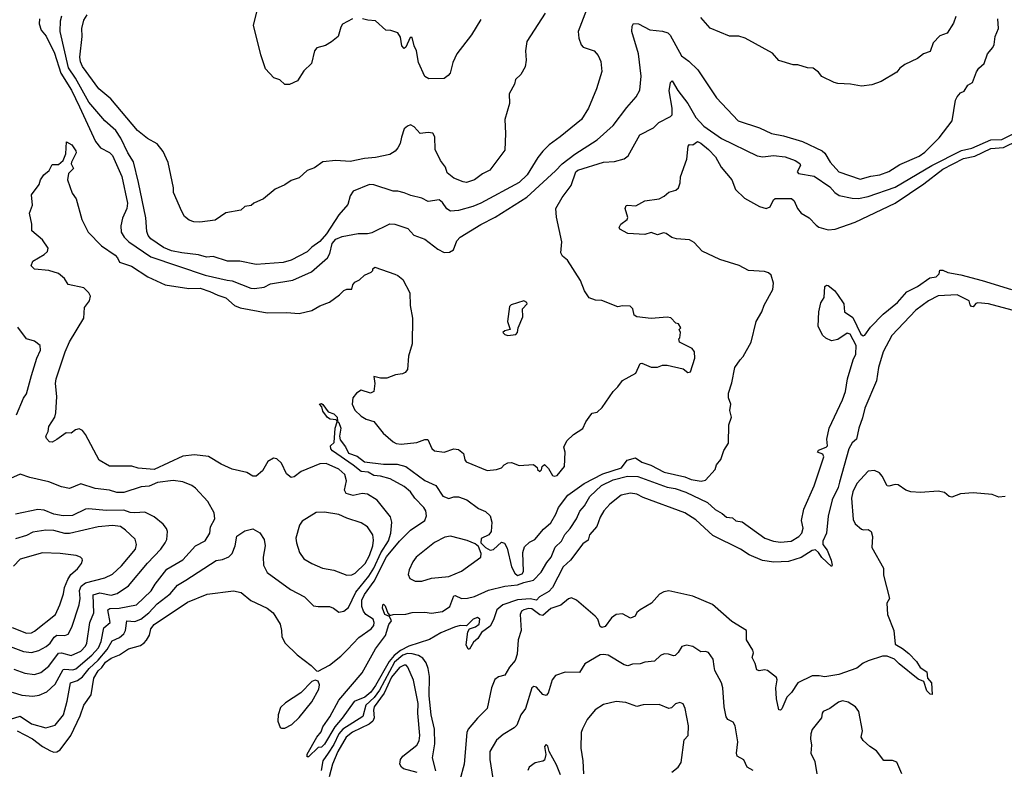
# Model space of a CAD drawing. Extents: x 1995161 to 2088924, y 769148 to 906007.
# Tile 132 of 256: x 2023852 to 2030030, y 844022 to 848730. Entities that reach past the tile are written whole.
import ezdxf

# ---------------------------------------------------------------- set-up
doc = ezdxf.new("R2010")
doc.units = 0

msp = doc.modelspace()

# ---------------------------------------------------------------- linework, layer by layer
at = {"layer": '0CON20XD'}
for points in [[(2023975.5, 848735.5), (2023974.5, 848705), (2023986.7, 848665), (2024017.3, 848627.3), (2024069.3, 848519.3), (2024110.8, 848395), (2024176.5, 848286.5), (2024227.6, 848182.4), (2024326.5, 847965), (2024358.6, 847925), (2024415, 847895.5), (2024435, 847876.7), (2024493.3, 847745), (2024527.3, 847577.3), (2024524.6, 847545), (2024497.3, 847482.7), (2024486.1, 847435), (2024488.9, 847395), (2024506.4, 847365), (2024536.1, 847336.1), (2024675, 847241.6), (2025016.2, 847125), (2025154.1, 847094.1), (2025185, 847090), (2025302, 847045), (2025325, 847041.8), (2025385, 847050), (2025425, 847070.8), (2025566.3, 847093.7), (2025682.8, 847147.2), (2025783.8, 847235), (2025798.5, 847261.5), (2025811.7, 847325), (2025835, 847352.6), (2025875, 847368.5), (2025975, 847386.6), (2026035, 847386.7), (2026062.7, 847392.7), (2026175, 847447.1), (2026205, 847445.4), (2026288.3, 847418.3), (2026325, 847377.5), (2026395, 847352.5), (2026475, 847288.9), (2026515, 847267.5), (2026549.7, 847270.3), (2026574, 847285), (2026595, 847342), (2026616.2, 847365), (2026745.4, 847444.6), (2026835, 847489.4), (2027033.6, 847616.4), (2027215, 847780), (2027256, 847824), (2027336.2, 847885), (2027474.5, 847975), (2027575.4, 848065), (2027660.6, 848179.4), (2027721.1, 848245), (2027742.1, 848287.9), (2027751.4, 848375), (2027734.2, 848515.8), (2027692.2, 848655), (2027695, 848690), (2027703.9, 848706.1), (2027735, 848704), (2027805.5, 848665.5), (2027885, 848657.3), (2027918, 848648), (2027932.9, 848632.9), (2028004.1, 848504.1), (2028050.2, 848470.2), (2028108, 848415), (2028225, 848240), (2028360.8, 848095), (2028495, 848051.5), (2028568.8, 848015), (2028645, 848000.7), (2028764.7, 847964.7), (2028886.7, 847906.7), (2028905, 847891.4), (2028937.8, 847835), (2028992.5, 847775), (2029125, 847727.7), (2029191.7, 847748.3), (2029250, 847755), (2029305, 847776.7), (2029375, 847819.7), (2029496.8, 847873.2), (2029531.8, 847898.2), (2029621.3, 847988.7), (2029703.3, 848095), (2029724.2, 848225), (2029734.3, 848245.7), (2029755, 848270), (2029778.3, 848281.7), (2029801.7, 848318.3), (2029830, 848335), (2029855, 848402.5), (2029870, 848425), (2029904.1, 848455.9), (2029923.8, 848515), (2029959.2, 848555), (2029967.5, 848575), (2029972.5, 848625), (2029993.8, 848675), (2029990, 848735)], [(2027407.6, 848792.4), (2027355.7, 848655), (2027360, 848615), (2027375, 848571.2), (2027388.3, 848558.3), (2027456.2, 848535), (2027482, 848505), (2027498.3, 848468.3), (2027505.7, 848405), (2027470.8, 848295), (2027420.8, 848175), (2027376.4, 848103.6), (2027244.2, 847995), (2027175, 847943.6), (2027134.8, 847905.2), (2027102.7, 847865), (2027036.8, 847755), (2026985, 847708.4), (2026745, 847578.4), (2026695, 847557.5), (2026605, 847532.7), (2026555, 847528), (2026531.9, 847541.9), (2026505, 847581.1), (2026485, 847598.6), (2026415, 847587.5), (2026375, 847608.6), (2026305.9, 847625.9), (2026265, 847643.8), (2026225, 847653.3), (2026195, 847653.3), (2026075, 847692), (2026045.9, 847695.9), (2025945, 847652.5), (2025925.9, 847624.1), (2025910, 847570), (2025854.1, 847505), (2025777.8, 847385), (2025735, 847336.5), (2025685, 847301.9), (2025655, 847272.7), (2025555, 847219.6), (2025505, 847204.6), (2025335, 847192.3), (2025232.8, 847212.8), (2025155, 847214.5), (2025065, 847243.1), (2025025, 847239.4), (2024974.3, 847254.3), (2024870, 847265), (2024805, 847279.2), (2024755, 847298.9), (2024675, 847353.8), (2024657.9, 847375), (2024649.1, 847399.1), (2024643.9, 847485), (2024597.8, 847707.8), (2024565, 847838.1), (2024529.4, 847895), (2024486.9, 847986.9), (2024454.7, 848035), (2024385, 848096), (2024285, 848212.2), (2024202.2, 848362.2), (2024158.6, 848428.6), (2024105.2, 848655), (2024107.4, 848722.6), (2024116, 848754)], [(2027148.1, 848771.9), (2027035, 848592.5), (2027026.1, 848533.9), (2027030, 848475), (2027023.8, 848435), (2026996.2, 848385), (2026963.8, 848355), (2026956.2, 848325), (2026923.3, 848265), (2026926.1, 848203.9), (2026895.9, 848104.1), (2026900.8, 848015), (2026895, 847910), (2026802, 847785), (2026755, 847762), (2026705, 847724), (2026655, 847708), (2026635, 847711.2), (2026575.8, 847735.8), (2026535, 847767.5), (2026522.9, 847805), (2026492.5, 847845), (2026459.1, 847915), (2026456.2, 847995), (2026445, 848016.7), (2026415, 848021.2), (2026365, 848016.2), (2026328.1, 848058.1), (2026305, 848069.1), (2026285, 848062.5), (2026264.4, 848045), (2026247.7, 847992.3), (2026238.3, 847951.7), (2026224.2, 847925), (2026207.1, 847905), (2026175, 847883.8), (2026085, 847864.6), (2026015, 847859.4), (2025925, 847838.9), (2025835, 847846.7), (2025755, 847837.5), (2025700.7, 847799.3), (2025655, 847783.8), (2025605, 847736.2), (2025555, 847720), (2025515, 847693.8), (2025453.9, 847666.1), (2025382.5, 847605), (2025321.7, 847578.3), (2025305, 847563.3), (2025265, 847556.7), (2025240, 847535), (2025145, 847518), (2025078.3, 847471.7), (2024981.7, 847458.3), (2024945, 847460), (2024915, 847471.2), (2024886.7, 847495), (2024870, 847525), (2024816.7, 847645), (2024816.7, 847675), (2024784.1, 847834.1), (2024751.7, 847901.7), (2024715, 847950), (2024653.8, 847985), (2024591.9, 848035), (2024423.4, 848233.4), (2024348.9, 848295), (2024245, 848436.5), (2024232.7, 848465), (2024229.6, 848495), (2024243.3, 848625), (2024241.4, 848675), (2024255, 848727.5), (2024275, 848760)], [(2025940, 848735), (2025877, 848703), (2025866.1, 848683.9), (2025850, 848625), (2025809.1, 848590.9), (2025771.2, 848568.8), (2025717, 848553), (2025702.5, 848535), (2025682.5, 848455), (2025635, 848410), (2025595, 848346.7), (2025545, 848323.8), (2025515, 848322.5), (2025485, 848352.5), (2025447.5, 848365), (2025395, 848422.5), (2025365, 848510), (2025319.2, 848695), (2025342.5, 848785)], [(2026745, 848731.2), (2026686.2, 848635), (2026594.2, 848515), (2026569.5, 848460.5), (2026552, 848395), (2026541.2, 848378.8), (2026515, 848361.2), (2026419.3, 848359.3), (2026395, 848373.3), (2026355, 848461.2), (2026341.2, 848535), (2026326.9, 848566.9), (2026315, 848617.5), (2026302.7, 848617.3), (2026275, 848557.5), (2026265, 848550), (2026250, 848565), (2026240.3, 848620.3), (2026225, 848646.7), (2026181.7, 848661.7), (2026150, 848665), (2026085, 848723.3), (2026036.4, 848726.4), (2026003.6, 848736.4)], [(2029725, 848750), (2029711.7, 848708.3), (2029672.5, 848645), (2029625, 848628), (2029584, 848585), (2029565, 848531.2), (2029522.5, 848515), (2029485, 848486.2), (2029405, 848448.8), (2029375, 848426.7), (2029355, 848400), (2029257.7, 848342.3), (2029198.3, 848321.7), (2029135, 848313.3), (2029066.1, 848326.1), (2028985, 848328.8), (2028962.5, 848335), (2028885, 848373.3), (2028865, 848400), (2028830, 848425), (2028795, 848427.5), (2028735, 848446.7), (2028705, 848446.7), (2028615, 848473.8), (2028575, 848520), (2028405, 848614.2), (2028365, 848626.9), (2028305, 848626), (2028185, 848677.5), (2028125, 848744)], [(2024895, 845210.7), (2025085, 845334.5), (2025125, 845340), (2025165, 845357.5), (2025185, 845378.8), (2025203.8, 845426.2), (2025213.6, 845486.4), (2025265, 845519.2), (2025315, 845532), (2025358, 845508), (2025385.4, 845465), (2025391.1, 845425), (2025380.5, 845355), (2025381.8, 845305), (2025405, 845257.5), (2025551.4, 845151.4), (2025639.2, 845105), (2025695, 845050), (2025725, 845044.2), (2025795, 845045.7), (2025821.2, 845035), (2025855, 845010), (2025885, 845016), (2025915, 845037.8), (2025960.6, 845135), (2026042, 845235), (2026073.8, 845285), (2026117.1, 845382.9), (2026165, 845456.4), (2026180.7, 845505), (2026186.2, 845575), (2026177.8, 845607.8), (2026095, 845712.2), (2026035, 845750), (2026000, 845755), (2025945, 845741.8), (2025901.1, 845755), (2025889.2, 845775), (2025901.8, 845835), (2025891.2, 845875), (2025855, 845908.4), (2025775, 845942.9), (2025735, 845940.2), (2025617.4, 845892.6), (2025575, 845860), (2025555, 845855.7), (2025525, 845878), (2025495, 845945.8), (2025465, 845972), (2025445, 845976), (2025408.8, 845955), (2025375, 845896.2), (2025335.9, 845864.1), (2025315, 845864), (2025276.4, 845886.4), (2025185, 845906.9), (2025115, 845939.5), (2025036.6, 845986.6), (2024948.1, 845998.1), (2024875, 845990), (2024695, 845906.1), (2024595, 845913.4), (2024555, 845927.3), (2024415, 845926.7), (2024350, 845965), (2024263.8, 846125), (2024245, 846150), (2024225, 846160), (2024202.5, 846155), (2024175, 846134), (2024144.1, 846135.9), (2024085, 846092.9), (2024055, 846076.7), (2024039.3, 846079.3), (2024019.3, 846099.3), (2024016.7, 846115), (2024030, 846145), (2024034.4, 846175), (2024071.9, 846235), (2024077.8, 846262.2), (2024084.2, 846364.2), (2024076.9, 846445), (2024081.1, 846475), (2024137.6, 846645), (2024165, 846707.5), (2024254.4, 846855), (2024257.7, 846922.3), (2024288.8, 846965), (2024296.1, 846993.9), (2024286, 847015), (2024255, 847045.8), (2024155, 847066.7), (2024132.5, 847105), (2024095, 847135.6), (2024035, 847154.3), (2023945, 847162.5), (2023924.2, 847184.2), (2023935, 847214), (2024005, 847255.6), (2024025.7, 847275), (2024030.6, 847295), (2023995, 847347.8), (2023927.1, 847405), (2023928.9, 847445), (2023912.7, 847515), (2023931.4, 847565), (2023925, 847630), (2023973.3, 847695), (2023983.3, 847725), (2024002.5, 847755), (2024037.7, 847782.3), (2024043.6, 847796.4), (2024055, 847820), (2024095, 847820), (2024125, 847846.7), (2024142.1, 847887.9), (2024145, 847962.5), (2024180, 847945), (2024205, 847906.2), (2024206.5, 847893.5), (2024177.5, 847835), (2024175.8, 847825), (2024190, 847795), (2024158, 847765), (2024151.9, 847725), (2024180.9, 847640.9), (2024206, 847605), (2024241.9, 847475), (2024281.1, 847395), (2024365, 847310.6), (2024450.9, 847250.9), (2024465.7, 847235), (2024477.1, 847207.1), (2024552.5, 847182.5), (2024655, 847115.3), (2024764.2, 847065), (2024912.8, 847042.8), (2024985, 847043.3), (2025045, 847024.2), (2025095, 846999.3), (2025145, 846983.6), (2025200.6, 846935), (2025235, 846921.1), (2025405, 846888.2), (2025525, 846891.9), (2025605.7, 846884.3), (2025685, 846904.2), (2025735, 846934), (2025795, 846956.2), (2025857.9, 847002.1), (2025885, 847029.2), (2025905, 847037.1), (2025935, 847037.5), (2025942, 847065), (2025955, 847081.2), (2025985, 847096.7), (2026015, 847126.7), (2026057.5, 847145), (2026067.5, 847155), (2026067.5, 847165), (2026080, 847175), (2026205, 847132), (2026225, 847123.8), (2026255, 847098.8), (2026299.2, 847015), (2026302.5, 846935), (2026315.7, 846855), (2026314.2, 846695), (2026292.3, 846617.7), (2026285.7, 846534.3), (2026270, 846515), (2026253.9, 846506.1), (2026210.3, 846499.7), (2026155, 846478), (2026115, 846478.8), (2026075, 846490), (2026080, 846445), (2026075, 846394.5), (2026052.5, 846385), (2025995, 846403.5), (2025965, 846385.5), (2025942.3, 846355), (2025937.8, 846315), (2025955, 846277.5), (2025995, 846240), (2026025, 846221.8), (2026075, 846207.1), (2026132.8, 846132.8), (2026195, 846078.6), (2026215, 846068.1), (2026245, 846064.4), (2026344.5, 846074.5), (2026395, 846093.3), (2026413.5, 846093.5), (2026438.2, 846038.2), (2026455, 846023.3), (2026514.8, 846015.2), (2026575, 846034.2), (2026605, 846030.4), (2026636, 846005), (2026645.4, 845965.4), (2026653.8, 845953.8), (2026785, 845898.8), (2026843.8, 845906.2), (2026875, 845916.7), (2026891.2, 845935), (2026915, 845947.5), (2026938.9, 845948.9), (2026985, 845931.2), (2027075, 845937.5), (2027098.3, 845918.3), (2027100, 845905), (2027115, 845892.5), (2027127, 845903), (2027130, 845925), (2027145, 845937.5), (2027170.7, 845910.7), (2027195, 845867.5), (2027205, 845862.5), (2027225, 845867.5), (2027270, 845925), (2027273.6, 846013.6), (2027266, 846045), (2027286, 846085), (2027326.2, 846125), (2027385, 846162), (2027404.2, 846205), (2027435, 846249.2), (2027445, 846258.6), (2027475, 846266), (2027506.7, 846295), (2027575, 846396), (2027605.8, 846425), (2027634.4, 846465), (2027718.8, 846511.2), (2027745, 846571.2), (2027755, 846572.5), (2027815, 846548.8), (2027855, 846548.8), (2027885, 846560), (2027915, 846560), (2028015, 846536.7), (2028045, 846514), (2028061.2, 846518.8), (2028087.5, 846605), (2028086.7, 846645), (2028072.5, 846665), (2027992.5, 846705), (2027987.5, 846725), (2027995, 846732.5), (2027997.5, 846765), (2027990, 846785), (2028000, 846795), (2027985, 846820), (2027970, 846825), (2027937.3, 846857.3), (2027915, 846862), (2027815, 846854.5), (2027725, 846864.2), (2027707.5, 846875), (2027700, 846915), (2027681.7, 846931.7), (2027635, 846934), (2027605, 846927.5), (2027505.7, 846965.7), (2027465, 846968.1), (2027425, 846982.5), (2027395, 847026.7), (2027371.4, 847091.4), (2027289.1, 847219.1), (2027258.8, 847245), (2027248, 847265), (2027252.9, 847335), (2027219.7, 847489.7), (2027215.6, 847545), (2027255, 847614.2), (2027312.1, 847687.9), (2027341.2, 847775), (2027355, 847786), (2027515, 847834.6), (2027585, 847839.5), (2027645, 847855.6), (2027670.8, 847875), (2027743.8, 848006.2), (2027828.3, 848051.7), (2027863.3, 848085), (2027935, 848121.4), (2027945, 848132), (2027946.4, 848173.6), (2027927.1, 848282.9), (2027934.7, 848335), (2027945, 848345.7), (2027982.2, 848285), (2028044.3, 848204.3), (2028094.9, 848114.9), (2028145, 848061.8), (2028255, 847984.6), (2028480, 847875), (2028515, 847869.4), (2028582.2, 847877.8), (2028655, 847869.6), (2028718.6, 847845), (2028746.2, 847826.2), (2028751.2, 847815), (2028731.4, 847775), (2028738.8, 847765), (2028837.6, 847747.6), (2028935, 847680.9), (2028967.5, 847645), (2028995, 847626.2), (2029075, 847608.5), (2029115, 847606.8), (2029175, 847619.7), (2029345, 847678.9), (2029575.1, 847814.9), (2029761.9, 847908.1), (2029827.2, 847922.8), (2029945, 847975.8), (2030015, 847977.1), (2030119, 848031)], [(2023835, 844264.8), (2023932.9, 844215), (2023995, 844165.2), (2024045, 844138), (2024065, 844130.7), (2024085, 844132.9), (2024105, 844145.8), (2024172.5, 844235), (2024232.3, 844357.7), (2024253.6, 844425), (2024299.3, 844490.7), (2024317.1, 844595), (2024345, 844640.3), (2024368.1, 844661.9), (2024390, 844695), (2024425, 844721.4), (2024478.8, 844741.2), (2024535, 844778.9), (2024608.9, 844801.1), (2024633.7, 844816.3), (2024647, 844833), (2024666.5, 844865), (2024675.4, 844905), (2024695, 844932.7), (2024905, 845072.7), (2025027.3, 845122.7), (2025192.6, 845142.6), (2025242.4, 845132.4), (2025302, 845082), (2025405.3, 845035.3), (2025442.9, 845005), (2025486.9, 844935), (2025495.6, 844895), (2025495.8, 844855), (2025516.7, 844815), (2025592.2, 844742.2), (2025680.8, 844675), (2025715, 844640), (2025725, 844638.8), (2025795, 844676.9), (2025867.5, 844732.5), (2025907.8, 844775), (2025979.9, 844850.1), (2026057.5, 844905), (2026074.1, 844925), (2026076.1, 844945), (2026068.8, 844965), (2026024.8, 844994.8), (2026008.2, 845015), (2025998.8, 845045), (2025999.3, 845085), (2026015, 845120.5), (2026076.5, 845203.5), (2026153.1, 845356.9), (2026235, 845454.8), (2026305, 845524), (2026395, 845584.6), (2026405.2, 845615), (2026399.8, 845645), (2026387.1, 845667.1), (2026331.1, 845725), (2026304.4, 845765), (2026265, 845799.4), (2026176.4, 845846.4), (2026115, 845863.8), (2026075, 845867.1), (2026037.7, 845887.7), (2025995, 845892.3), (2025945, 845931.8), (2025815, 846021.8), (2025804.4, 846035), (2025802, 846055), (2025824.2, 846075.8), (2025832, 846165), (2025844.4, 846205), (2025837.1, 846217.1), (2025800.8, 846220.8), (2025782.9, 846232.9), (2025755, 846270.8), (2025748.3, 846298.3), (2025734, 846315), (2025745, 846319.2), (2025755, 846313.3), (2025787.3, 846267.3), (2025822.9, 846255), (2025843.3, 846235), (2025846.7, 846206.7), (2025855, 846201.2), (2025867.6, 846165), (2025858.5, 846115), (2025862.3, 846092.3), (2025896.7, 846046.7), (2025915, 846006.9), (2025969.4, 845989.4), (2026015, 845952.5), (2026135, 845939.5), (2026220.9, 845939.1), (2026275, 845924.7), (2026395, 845835.5), (2026464, 845804), (2026507.7, 845737.7), (2026545, 845724.2), (2026575, 845732.9), (2026605, 845734.6), (2026656.7, 845715), (2026731, 845661), (2026775, 845641.1), (2026805, 845615.3), (2026814.8, 845575), (2026811.3, 845515), (2026795.1, 845494.9), (2026747.7, 845472.3), (2026745.9, 845445), (2026775, 845416.2), (2026805, 845398.8), (2026825, 845403.2), (2026875, 845448.2), (2026893.3, 845443.3), (2026910.7, 845410.7), (2026938.5, 845295), (2026957.8, 845255), (2026975, 845240.4), (2027005, 845250), (2027012.7, 845265), (2027008.8, 845385), (2027019.8, 845420.2), (2027051.5, 845448.5), (2027085, 845466.7), (2027138.6, 845531.4), (2027185, 845570.7), (2027216.1, 845623.9), (2027233.2, 845666.8), (2027291.9, 845745), (2027393, 845817), (2027511.8, 845878.2), (2027628.5, 845915), (2027663.1, 845965), (2027715, 845978.4), (2027755, 845950.8), (2027812.2, 845932.2), (2027895, 845889.5), (2028025, 845858.9), (2028065, 845843), (2028127.3, 845832.7), (2028155, 845838), (2028216.2, 845905), (2028223.8, 845935), (2028251.3, 845968.7), (2028270.8, 846025), (2028298.7, 846071.3), (2028300.6, 846185), (2028318.1, 846235), (2028307.8, 846275), (2028314.4, 846315), (2028299.4, 846355), (2028300, 846385), (2028320.6, 846449.4), (2028339.6, 846545), (2028373.1, 846595), (2028391.4, 846615), (2028442, 846705), (2028473.8, 846835), (2028508.5, 846895), (2028522.7, 846937.3), (2028578.6, 847035), (2028582.5, 847075), (2028566.7, 847125), (2028549.6, 847139.6), (2028525, 847149), (2028425, 847155.5), (2028367, 847187), (2028245, 847223.8), (2028135, 847275.8), (2028085, 847331.5), (2028055, 847347.5), (2027973.8, 847353.8), (2027943, 847363), (2027907.7, 847387.7), (2027890.7, 847390.7), (2027855, 847380), (2027815, 847394), (2027775, 847380.6), (2027667.5, 847387.5), (2027616.7, 847415), (2027614.2, 847424.2), (2027624.6, 847445.4), (2027664.1, 847475.9), (2027668.3, 847488.3), (2027650.8, 847545), (2027657.7, 847562.3), (2027665, 847566.2), (2027718.1, 847561.9), (2027775, 847592.2), (2027865, 847606), (2027895, 847621.2), (2027925, 847646.2), (2027969.5, 847660.5), (2027985, 847673.3), (2027996, 847705), (2027997.3, 847742.7), (2028038.5, 847855), (2028045.8, 847935), (2028055, 847946.2), (2028075.8, 847944.2), (2028105, 847964.3), (2028125, 847955.4), (2028174.5, 847915), (2028218.6, 847868.6), (2028253.3, 847805), (2028320.6, 847725), (2028343.2, 847663.2), (2028400.3, 847610.3), (2028495, 847556.2), (2028535, 847544), (2028561.2, 847555), (2028581.1, 847598.9), (2028592.9, 847607.1), (2028695, 847607.1), (2028712.5, 847592.5), (2028731.9, 847545), (2028755.8, 847515), (2028806, 847485), (2028848.9, 847438.9), (2028867.3, 847427.3), (2028925, 847411.2), (2028968.8, 847415), (2029095, 847458.8), (2029345, 847578.3), (2029525, 847700), (2029645, 847790.9), (2029775, 847857.9), (2029845, 847873.5), (2029945, 847921.5), (2030025, 847926.8), (2030115, 847972.2)], [(2028995.4, 845825.4), (2028988.3, 845791.7), (2028949.1, 845715), (2028925, 845613.3), (2028913.8, 845506.2), (2028890.6, 845455), (2028892.5, 845435), (2028917.9, 845397.9), (2028944.1, 845335), (2028950.5, 845305), (2028945, 845295.8), (2028885, 845352.4), (2028864.7, 845385), (2028845, 845401.9), (2028825, 845397.5), (2028755, 845352.7), (2028675, 845328.3), (2028585, 845323.1), (2028513.4, 845333.4), (2028429.1, 845369.1), (2028374, 845405), (2028201.4, 845491.4), (2028095, 845589.5), (2028025, 845633.8), (2027765, 845729.8), (2027725, 845750.6), (2027685, 845755.9), (2027625, 845744.1), (2027555, 845687.5), (2027517.5, 845645), (2027493.7, 845606.3), (2027473.2, 845546.8), (2027426.5, 845495), (2027418.5, 845461.5), (2027385, 845438.6), (2027307.7, 845335), (2027262.9, 845295), (2027195, 845165.3), (2027171.8, 845138.2), (2027114.3, 845105), (2027095, 845085.7), (2027055, 845092.9), (2026975, 845085.9), (2026884.3, 845055), (2026845.8, 845025), (2026825, 844962), (2026805, 844921.4), (2026748.8, 844881.2), (2026727.3, 844845), (2026699.8, 844820.2), (2026675, 844777.1), (2026665, 844777.5), (2026653.9, 844805), (2026663.4, 844886.6), (2026675, 844904.4), (2026713, 844917), (2026735.4, 844934.6), (2026739.4, 844965), (2026725, 844975.3), (2026698.2, 844965), (2026655, 844924.2), (2026614.7, 844924.7), (2026580, 844915), (2026495, 844879.3), (2026422.3, 844837.7), (2026293.5, 844796.5), (2026241.2, 844768.8), (2026202.1, 844737.9), (2026169.4, 844700.6), (2026085, 844548.2), (2026055, 844506.8), (2026017.3, 844475), (2025951.4, 844448.6), (2025875, 844342.9), (2025830.1, 844289.9), (2025765, 844180), (2025745, 844162.5), (2025725, 844160), (2025665, 844100), (2025655, 844100), (2025655, 844117.5), (2025716, 844225), (2025743, 844257), (2025755, 844289.2), (2025798.2, 844351.8), (2025855, 844457.3), (2026001, 844629), (2026085, 844780), (2026146.9, 844863.1), (2026168.1, 844931.9), (2026185.8, 844955), (2026172.5, 844982.5), (2026143.3, 844995), (2026129.2, 845035), (2026130, 845055), (2026135, 845060), (2026145, 845050), (2026162.5, 845002.5), (2026175, 844987.5), (2026194.5, 844995.5), (2026275, 844996.1), (2026315, 845007.7), (2026395, 845010.4), (2026435, 845003.9), (2026505, 845013.2), (2026550.5, 845045), (2026575, 845112.5), (2026585, 845113.3), (2026624.7, 845094.7), (2026662.7, 845097.3), (2026705, 845108.8), (2026792.9, 845147.1), (2026895, 845172.5), (2026975, 845180.4), (2027015, 845196.7), (2027075, 845209.6), (2027125, 845260), (2027158.9, 845321.1), (2027186.9, 845355), (2027211.9, 845418.1), (2027251.1, 845455), (2027273.1, 845496.9), (2027306.7, 845535), (2027346.7, 845595), (2027367.1, 845642.9), (2027395, 845677.1), (2027428.8, 845735), (2027503.2, 845805), (2027575, 845839.9), (2027665, 845862.6), (2027731.3, 845861.3), (2027915.6, 845795), (2027965, 845786.5), (2028032.5, 845762.5), (2028168, 845698), (2028215, 845654.7), (2028259.1, 845629.1), (2028286.7, 845605), (2028325, 845601.2), (2028345, 845582), (2028385, 845575.7), (2028527.5, 845475), (2028581.4, 845455), (2028625, 845449), (2028692.2, 845455), (2028740.9, 845485), (2028758.9, 845505), (2028767.3, 845537.3), (2028756.9, 845585), (2028773, 845657), (2028837.6, 845802.4), (2028898.2, 845985), (2028892.4, 846002.4), (2028857.5, 846015), (2028865, 846026), (2028913.3, 846045), (2028920.6, 846055), (2028916.9, 846095), (2028930.8, 846165), (2029015, 846342.5), (2029032.9, 846395), (2029045.5, 846475), (2029082.7, 846595), (2029099.5, 846630.5), (2029100, 846685), (2029063.8, 846755), (2029045, 846760.6), (2028985, 846721), (2028945, 846713.7), (2028911, 846731), (2028889.7, 846749.7), (2028861.9, 846805), (2028865.5, 846895), (2028878.2, 846951.8), (2028900.5, 846985), (2028903.8, 847055), (2028915, 847063.8), (2028925, 847061.2), (2028965, 847030), (2028983.6, 847005), (2029023.8, 846945), (2029028, 846895), (2029079.3, 846859.3), (2029129.3, 846755), (2029145, 846744.1), (2029155, 846749.1), (2029191.3, 846798.7), (2029269.5, 846880.5), (2029359.4, 846955), (2029418.8, 847021.2), (2029485, 847054.6), (2029561.9, 847108.1), (2029601.8, 847115), (2029621.5, 847135), (2029625, 847157.5), (2029645, 847157.9), (2029675, 847141.6), (2029757.2, 847127.2), (2029891.8, 847091.8), (2030074.6, 847035.4)], [(2030205, 846872.2), (2029932, 846945), (2029865, 846951.5), (2029852.4, 846947.6), (2029843.6, 846936.4), (2029835, 846927.5), (2029825, 846930), (2029815, 846940), (2029808.8, 846965), (2029735, 847001.3), (2029615, 846995.2), (2029554.6, 846965), (2029474.7, 846905), (2029325, 846747.3), (2029270.3, 846645), (2029241.6, 846545), (2029228.5, 846461.5), (2029155, 846290.6), (2029140.7, 846229.3), (2029116.5, 846165), (2029103.2, 846096.8), (2029075, 846071.9), (2029055, 846035.8), (2028995.4, 845825.4)], [(2026915, 846746.7), (2026965, 846752.5), (2026976.2, 846765), (2026980, 846795), (2027010, 846865), (2027007.5, 846915), (2027035.7, 846945), (2027033.8, 846955), (2027015, 846964), (2026935, 846939.2), (2026925, 846930), (2026912, 846835), (2026930, 846785), (2026895, 846776.7), (2026883.3, 846765), (2026895, 846753.3), (2026915, 846746.7)], [(2023830.8, 846249.2), (2023875, 846354), (2023895, 846380), (2023926.2, 846495), (2023958.9, 846605), (2023982.9, 846655), (2023980, 846685), (2023945, 846710.8), (2023895, 846726), (2023839.1, 846799.1)], [(2030035, 845736.7), (2029995, 845731.1), (2029955, 845747.8), (2029835, 845758.8), (2029755, 845752.5), (2029700.8, 845730.8), (2029685, 845736.2), (2029655, 845760.8), (2029615, 845770), (2029505, 845760), (2029444.5, 845764.5), (2029413.3, 845775), (2029365, 845810), (2029345, 845810.8), (2029305, 845800), (2029295, 845803.8), (2029264, 845864), (2029246.7, 845885), (2029215, 845899.2), (2029175, 845894), (2029105, 845818), (2029079, 845765), (2029071.2, 845725), (2029081.1, 845591.1), (2029093.8, 845565), (2029135, 845531.2), (2029146.1, 845526.1), (2029175, 845528.8), (2029195, 845516.7), (2029203.1, 845485), (2029199.4, 845415), (2029272, 845285), (2029272.7, 845242.7), (2029310, 845095), (2029294, 845065), (2029298, 844995), (2029338, 844895), (2029345, 844808.8), (2029391.9, 844781.9), (2029430.3, 844750.3), (2029480.1, 844700.1), (2029502.6, 844662.6), (2029544.6, 844635), (2029548.5, 844595), (2029573.4, 844565), (2029577.2, 844492.8), (2029565, 844493.8), (2029543.3, 844515), (2029524.4, 844574.4), (2029489.5, 844589.5), (2029370, 844685), (2029341.2, 844715), (2029295, 844732.1), (2029265, 844733.3), (2029175, 844704.4), (2029145, 844690), (2029105, 844658.5), (2028991.7, 844618.3), (2028905, 844603.8), (2028869.5, 844610.5), (2028825, 844610), (2028735.6, 844565), (2028695, 844504.4), (2028664.6, 844475.4), (2028635, 844403.3), (2028625, 844394), (2028615, 844396.7), (2028600.6, 844465), (2028597.1, 844535), (2028604.2, 844585), (2028599.7, 844599.7), (2028545, 844644), (2028525, 844647.5), (2028491.4, 844641.4), (2028478.3, 844648.3), (2028467.6, 844687.6), (2028448, 844725), (2028455.7, 844755), (2028451.7, 844771.7), (2028412.9, 844835), (2028411.9, 844895), (2028321, 844951), (2028198.5, 845058.5), (2028075, 845110.8), (2027925, 845143.1), (2027893.4, 845136.6), (2027867.5, 845122.5), (2027816.2, 845065), (2027745.9, 845024.1), (2027725, 845007.5), (2027713.3, 844985), (2027685, 844971.2), (2027635, 844998.6), (2027595, 844995.7), (2027565, 844974.2), (2027525, 844918.8), (2027505, 844913.3), (2027495, 844920), (2027478.8, 844965), (2027462, 844985), (2027345, 845085.6), (2027315, 845100), (2027295.9, 845094.1), (2027246.9, 845053.1), (2027185, 845031.5), (2027135, 844989.2), (2027115, 844992), (2027065, 845031.3), (2027045, 845032.9), (2027015, 845024.6), (2027001.5, 845015), (2026992.8, 844995), (2026998.8, 844895), (2026980, 844835), (2026974.4, 844745), (2026960.5, 844705), (2026924.3, 844665), (2026895.4, 844614.6), (2026855.7, 844604.3), (2026834.2, 844585.8), (2026812, 844535), (2026784.2, 844405), (2026725.4, 844344.6), (2026665.5, 844274.5), (2026657.2, 844252.8), (2026640.9, 844055), (2026613.8, 843955)], [(2024115, 845796.7), (2024035, 845828.9), (2023915, 845854.5), (2023855, 845875.4), (2023795, 845848.2)], [(2023803.7, 844506.3), (2023865, 844488.8), (2023935, 844481.2), (2023975, 844489.1), (2024021.1, 844508.9), (2024075, 844558.2), (2024125, 844648.8), (2024135, 844652.5), (2024185, 844646.3), (2024205, 844653.8), (2024305, 844739.6), (2024346.5, 844785), (2024363.8, 844825), (2024379, 844911), (2024419.1, 844945), (2024405.4, 845025), (2024418, 845032), (2024475.5, 845034.5), (2024584.8, 845055.2), (2024676.2, 845143.8), (2024702.7, 845185), (2024775, 845279.3), (2024875, 845337.9), (2024955, 845425.5), (2025015, 845457.5), (2025045.3, 845504.7), (2025048.9, 845545), (2025076.9, 845595), (2025072.4, 845632.4), (2025032.9, 845705), (2024955, 845787.5), (2024931.2, 845805), (2024875, 845826.9), (2024815, 845837.3), (2024716.4, 845823.6), (2024665, 845801.5), (2024615, 845796.5), (2024505, 845760.3), (2024460.6, 845760.6), (2024414.7, 845774.7), (2024325, 845786.2), (2024235.6, 845814.4), (2024165, 845786.9), (2024115, 845796.7)], [(2023815, 844650.8), (2023885, 844625.4), (2023945, 844618.5), (2023985, 844631.2), (2024035, 844671.1), (2024095, 844752.1), (2024115, 844753.8), (2024175, 844736.3), (2024235, 844764.1), (2024264.7, 844795), (2024274.1, 844815), (2024292.8, 844945), (2024316.1, 845005), (2024312.1, 845117.9), (2024355, 845130.2), (2024425, 845115.8), (2024463, 845127), (2024535.2, 845174.8), (2024653.8, 845316.2), (2024736.7, 845405), (2024764.4, 845445), (2024774.4, 845465), (2024778.6, 845515), (2024772.9, 845535), (2024752, 845562), (2024695, 845607.5), (2024637.4, 845637.4), (2024575, 845633.2), (2024544.6, 845635.4), (2024505, 845649.2), (2024395, 845646.9), (2024285, 845658.7), (2024264.7, 845655.3), (2024182.7, 845617.3), (2024125, 845614.7), (2024065, 845623.9), (2024005, 845650.9), (2023965, 845654.5), (2023825, 845625.6)], [(2025905, 845241.1), (2025935, 845243.8), (2025956.4, 845255), (2026020.6, 845315), (2026046, 845365), (2026066.8, 845425), (2026071.6, 845461.6), (2026067.3, 845495), (2026034.7, 845544.7), (2025995, 845569.6), (2025905, 845599.1), (2025855, 845623.1), (2025765, 845638.1), (2025712.5, 845635), (2025625, 845580), (2025608.1, 845555), (2025584.5, 845475), (2025588.1, 845445), (2025608.6, 845385), (2025634.3, 845345), (2025684.1, 845314.1), (2025751.2, 845285), (2025823.8, 845273.8), (2025905, 845241.1)], [(2023775, 844800.5), (2023875, 844761.6), (2023925, 844756.8), (2023970.9, 844769.1), (2024017.1, 844792.9), (2024044, 844815), (2024068, 844852), (2024084.8, 844865.2), (2024135, 844863.2), (2024155, 844871.5), (2024179.3, 844915), (2024225.8, 845055), (2024232.2, 845095), (2024227.7, 845145), (2024238.1, 845171.9), (2024265, 845193.1), (2024385, 845224.1), (2024435, 845248.8), (2024490.1, 845299.9), (2024578.4, 845405), (2024584.6, 845434.6), (2024576.9, 845466.9), (2024515, 845524.6), (2024485, 845546.9), (2024435, 845554.3), (2024344.4, 845545.6), (2024165, 845502.7), (2024135, 845502.9), (2024065, 845521.6), (2024016.3, 845523.7), (2023935, 845511.2), (2023895, 845490), (2023825, 845470)], [(2026334.3, 845204.3), (2026375, 845204.7), (2026435, 845222.9), (2026545, 845233), (2026625, 845266.2), (2026744.4, 845355), (2026747.3, 845377.3), (2026731.4, 845421.3), (2026709.5, 845439.5), (2026659.5, 845459.5), (2026555, 845486.1), (2026519.2, 845480.8), (2026455, 845447.9), (2026340.4, 845355), (2026318.2, 845325), (2026296.2, 845275), (2026289.5, 845245), (2026300.5, 845220.5), (2026334.3, 845204.3)], [(2023805, 844913.9), (2023895, 844877.1), (2023925, 844880.4), (2023945, 844890.4), (2024076.1, 844995), (2024104.7, 845055), (2024127.5, 845125), (2024132.3, 845165), (2024153.3, 845215), (2024173.3, 845245), (2024215, 845280.6), (2024240, 845315), (2024246.2, 845335), (2024243.3, 845345), (2024233.3, 845355), (2024205.4, 845365.4), (2024105, 845378.4), (2023995, 845382.7), (2023855, 845343.1), (2023812.4, 845297.6)], [(2023795, 844337.5), (2023855, 844355.8), (2023925, 844309.1), (2024015, 844282.2), (2024075, 844300.5), (2024126, 844365), (2024149.9, 844450.1), (2024170.8, 844565), (2024215, 844580), (2024245, 844602.6), (2024287.2, 844655), (2024345, 844708), (2024400.2, 844775), (2024431.6, 844828.4), (2024478.8, 844851.2), (2024505, 844873.2), (2024516, 844895), (2024524.3, 844955.7), (2024575, 844951.6), (2024611.3, 844965), (2024663.1, 845005), (2024715, 845062.8), (2024795.9, 845124.1), (2024841.2, 845178.8), (2024895, 845210.7)], [(2028455, 844014.3), (2028416.8, 844036.8), (2028395, 844081.2), (2028354.4, 844105), (2028350.5, 844125), (2028358.1, 844195), (2028342.2, 844295), (2028329.5, 844319.5), (2028295, 844335.8), (2028285, 844351.2), (2028271.4, 844415), (2028264, 844534), (2028255, 844566.2), (2028213.4, 844643.4), (2028209.1, 844669.1), (2028204.3, 844715), (2028175, 844756.2), (2028155, 844762.5), (2028125, 844760.8), (2028075, 844792.9), (2028035, 844801.9), (2028006.4, 844793.6), (2027984.5, 844755.5), (2027965, 844737.5), (2027955, 844734.2), (2027924, 844746), (2027895, 844748.8), (2027872.1, 844737.9), (2027835, 844701.4), (2027775, 844695.7), (2027744.4, 844684.4), (2027696.8, 844683.2), (2027668.5, 844671.5), (2027645, 844678.9), (2027545, 844738.4), (2027515, 844744.3), (2027495, 844741.5), (2027398.9, 844685), (2027365, 844630.6), (2027275, 844633.3), (2027215, 844611.1), (2027193.3, 844585), (2027168.7, 844501.3), (2027155, 844486.2), (2027135, 844492.5), (2027095, 844538.9), (2027077.6, 844542.4), (2027065.8, 844535), (2027025.4, 844404.6), (2026996.7, 844365), (2026970.9, 844299.1), (2026955, 844283.3), (2026885, 844240.5), (2026844.7, 844205.3), (2026802.9, 844135), (2026802, 844085), (2026820.5, 843965)], [(2026463.4, 844013.4), (2026442, 844095), (2026456.4, 844183.6), (2026454.4, 844275), (2026434.8, 844365), (2026420.6, 844485), (2026422.4, 844605), (2026415.5, 844655), (2026401.5, 844691.5), (2026380.6, 844720.6), (2026355, 844738.3), (2026315, 844748.8), (2026285, 844749.2), (2026255, 844740), (2026203.6, 844695), (2026110.4, 844519.6), (2026075.6, 844474.4), (2026023.2, 844425), (2026004.8, 844355), (2025879.6, 844275), (2025854.6, 844245.4), (2025822.5, 844177.5), (2025786.7, 844123.3), (2025753, 844075), (2025743.2, 844015)], [(2026345, 844003.1), (2026260, 844025), (2026247.5, 844035), (2026237.5, 844055), (2026242.2, 844085), (2026255.6, 844105), (2026344.4, 844175), (2026357.9, 844202.1), (2026361.8, 844235), (2026350.2, 844375), (2026352, 844435), (2026323.4, 844583.4), (2026288.2, 844665), (2026276.4, 844676.4), (2026265, 844677.1), (2026235, 844661.8), (2026185, 844600.9), (2026139.5, 844500.5), (2026075.6, 844415), (2026071.4, 844395), (2026075.2, 844345), (2026068, 844325), (2026044.4, 844305.6), (2025940.8, 844255), (2025901.2, 844225), (2025848.1, 844135), (2025815, 844054), (2025794.6, 843974.6)], [(2025495, 844280), (2025515, 844281.9), (2025558.6, 844305), (2025605, 844347.8), (2025685, 844446.9), (2025728.5, 844525), (2025732.7, 844552.7), (2025725, 844576.7), (2025705, 844582), (2025685, 844574), (2025615, 844501.9), (2025520.2, 844439.8), (2025488.3, 844411.7), (2025472.9, 844365), (2025471.4, 844325), (2025485.8, 844285.8), (2025495, 844280)], [(2027943.8, 844005), (2027984.5, 844035.5), (2028002.5, 844065), (2028022, 844208), (2028046.7, 844235), (2028047.5, 844295), (2028026.9, 844405), (2028014.4, 844434.4), (2027995, 844441.4), (2027966.8, 844433.2), (2027941.4, 844408.6), (2027925, 844404.3), (2027865, 844428.6), (2027765, 844427.8), (2027725, 844416.9), (2027655, 844442.5), (2027595, 844448.6), (2027515, 844428.6), (2027463.2, 844396.8), (2027412, 844335), (2027382.4, 844277.6), (2027375.8, 844254.2), (2027372.5, 844155), (2027386, 844075), (2027390, 843995)], [(2029387.1, 843995), (2029355, 844067.5), (2029328.3, 844078.3), (2029275, 844078.8), (2029228.9, 844138.9), (2029185.9, 844165.9), (2029145, 844203.8), (2029131.2, 844225), (2029140, 844265), (2029116.4, 844386.4), (2029095.8, 844415.8), (2029050, 844445), (2029015, 844452.2), (2028988.8, 844445), (2028935, 844404), (2028893.8, 844385), (2028886.7, 844375), (2028883.8, 844345), (2028825, 844273.3), (2028816.7, 844245), (2028814.4, 844214.4), (2028820.8, 844175), (2028816, 844125), (2028841.2, 844071.2), (2028854.5, 843994.5)], [(2027245, 843987.8), (2027220.9, 844050.9), (2027173.8, 844133.8), (2027165, 844168.6), (2027155, 844179.2), (2027143.9, 844165), (2027153.8, 844115), (2027145, 844080), (2027135, 844073.1), (2027085.7, 844064.3), (2027048.8, 844035), (2027040, 844015)]]:
    msp.add_lwpolyline(points, dxfattribs=at)

doc.saveas('drawing.dxf')
